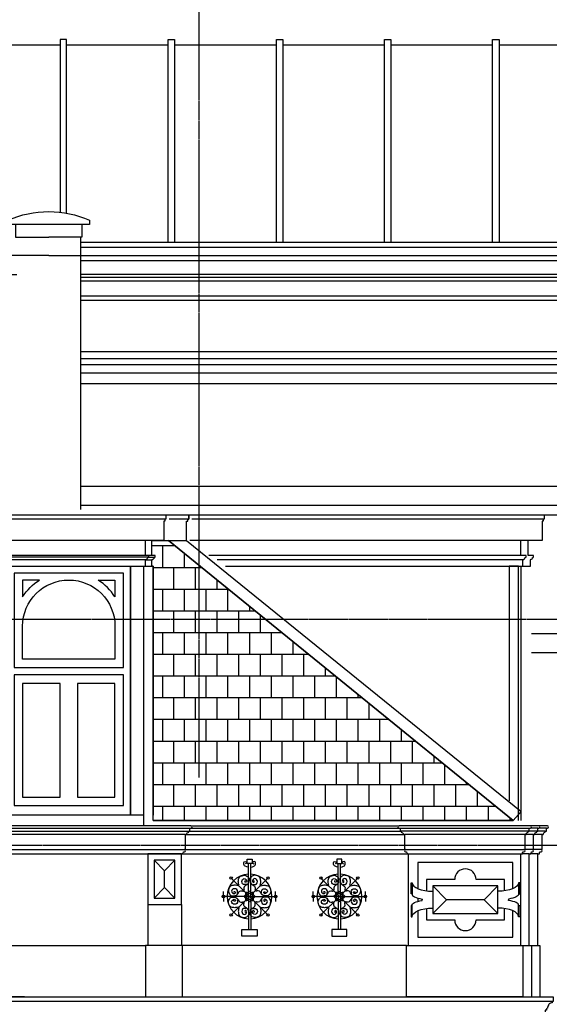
# Model space of a CAD drawing. Extents: x 0 to 286551, y -50 to 581131.
# Tile 107 of 207: x 133249 to 138208, y 561700 to 570916. Entities that reach past the tile are written whole.
import ezdxf

# ---------------------------------------------------------------- set-up
doc = ezdxf.new("R2010")
doc.units = 0
doc.header["$MEASUREMENT"] = 0
doc.linetypes.add('HIDDEN', pattern=[9.525, 6.35, -3.175])
for name, color, linetype in [('0.09', 7, 'CONTINUOUS'), ('0.13', 5, 'CONTINUOUS'), ('0.18', 1, 'CONTINUOUS'), ('0.25', 2, 'CONTINUOUS')]:
    doc.layers.add(name, color=color, linetype=linetype)
doc.layers.add('HULPLIJNEN', color=252, linetype='CONTINUOUS', plot=False)
doc.layers.add('OMTREKLIJN', color=122, linetype='CONTINUOUS', plot=False)

msp = doc.modelspace()

# ---------------------------------------------------------------- hatches: boundary and pattern name
at = {"layer": '0.13'}
h = msp.add_hatch(dxfattribs=at)
h.set_pattern_fill('AR-B88', color=256, angle=180, style=0)
h.set_pattern_definition([(180, (91609.46, 583265.1), (-1e-13, -203.2), []), (270, (91609.46, 583265.11), (101.6, -203.2), [203.2, -203.2])])
edge = h.paths.add_edge_path()
edge.add_line((137870.8, 563420.2), (134497.7, 563420.2))
edge.add_line((134497.7, 563420.2), (134497.7, 565801.2))
edge.add_line((134497.7, 565801.2), (134487.7, 565801.2))
edge.add_line((134487.7, 565801.2), (134487.7, 565861.2))
edge.add_line((134487.7, 565861.2), (134492.7, 565861.2))
edge.add_line((134492.7, 565861.2), (134492.7, 565866.2))
edge.add_arc((134492.7, 565881.2), 15, 270, 360)
edge.add_line((134507.7, 565881.2), (134512.7, 565881.2))
edge.add_line((134512.7, 565881.2), (134512.7, 565886.2))
edge.add_line((134512.7, 565886.2), (134517.7, 565886.2))
edge.add_line((134517.7, 565886.2), (134517.7, 565901.2))
edge.add_line((134517.7, 565901.2), (134487.7, 565901.2))
edge.add_line((134487.7, 565901.2), (134487.7, 566041.2))
edge.add_line((134487.7, 566041.2), (134597.7, 566041.2))
edge.add_line((134597.7, 566041.2), (134643.4, 566041.2))
edge.add_line((134643.4, 566041.2), (137870.8, 563420.2))

# ---------------------------------------------------------------- linework, layer by layer
at = {"layer": '0.09'}
for points in [[(135377.5, 563059.5), (135425, 563059.5), (135425, 563017.6), (135377.5, 563017.6)], [(136266.1, 563059.5), (136218.6, 563059.5), (136218.6, 563017.6), (136266.1, 563017.6)], [(135330.4, 562401.6), (135472.1, 562401.6), (135472.1, 562337.5), (135330.4, 562337.5)], [(136313.2, 562401.6), (136171.4, 562401.6), (136171.4, 562337.5), (136313.2, 562337.5)]]:
    msp.add_lwpolyline(points, close=True, dxfattribs=at)
for points in [[(135390.2, 562709.6), (135390.2, 563017.6)], [(135412.4, 562709.6), (135412.4, 563017.6)], [(136231.2, 562709.6), (136231.2, 563017.6)], [(136253.4, 562709.6), (136253.4, 563017.6)], [(135401.3, 562709.6), (135228.7, 562882.1)], [(135401.3, 562709.6), (135573.8, 562882.1)], [(136242.3, 562709.6), (136069.7, 562882.1)], [(136242.3, 562709.6), (136414.9, 562882.1)], [(135157.2, 562709.6), (135157.2, 562755.7)], [(135645.3, 562709.6), (135645.3, 562755.7)], [(135998.3, 562709.6), (135998.3, 562755.7)], [(136486.3, 562709.6), (136486.3, 562755.7)], [(135401.3, 562709.6), (135157.2, 562709.6)], [(135157.2, 562709.6), (135157.2, 562663.4)], [(135401.3, 562709.6), (135228.7, 562537)], [(135390.2, 562709.6), (135390.2, 562401.6)], [(135401.3, 562709.6), (135573.8, 562537)], [(135401.3, 562709.6), (135645.3, 562709.6)], [(135412.4, 562709.6), (135412.4, 562401.6)], [(135645.3, 562709.6), (135645.3, 562663.4)], [(136242.3, 562709.6), (135998.3, 562709.6)], [(135998.3, 562709.6), (135998.3, 562663.4)], [(136242.3, 562709.6), (136069.7, 562537)], [(136231.2, 562709.6), (136231.2, 562401.6)], [(136242.3, 562709.6), (136486.3, 562709.6)], [(136242.3, 562709.6), (136414.9, 562537)], [(136253.4, 562709.6), (136253.4, 562401.6)], [(136486.3, 562709.6), (136486.3, 562663.4)]]:
    msp.add_lwpolyline(points, dxfattribs=at)
for centre in [(135228.7, 562882.1), (135573.8, 562882.1), (136069.7, 562882.1), (136414.9, 562882.1), (135157.2, 562709.6), (135645.3, 562709.6), (135998.3, 562709.6), (136486.3, 562709.6), (135228.7, 562537), (135573.8, 562537), (136069.7, 562537), (136414.9, 562537)]:
    msp.add_circle(centre, 11.5, dxfattribs=at)
for centre, radius, start, end in [((135401.3, 562709.6), 210, 92.57653, 267.42347), ((135401.3, 562709.6), 210, 272.57653, 87.42347), ((136242.3, 562709.6), 210, 92.57653, 267.42347), ((136242.3, 562709.6), 210, 272.57653, 87.42347), ((135384.9, 562682.2), 44.8, 89.76582, 139.6462), ((135409, 562740.5), 44.8, 175.3538, 225.23418), ((135370.4, 562701.8), 44.8, 44.76582, 94.6462), ((135428.6, 562725.9), 44.8, 130.3538, 180.23418), ((135432.2, 562701.8), 44.8, 85.3538, 135.23418), ((135373.9, 562725.9), 44.8, 359.76582, 49.6462), ((135417.6, 562682.2), 44.8, 40.3538, 90.23418), ((135393.5, 562740.5), 44.8, 314.76582, 4.6462), ((136225.9, 562682.2), 44.8, 89.76582, 139.6462), ((136250.1, 562740.5), 44.8, 175.3538, 225.23418), ((136211.4, 562701.8), 44.8, 44.76582, 94.6462), ((136269.6, 562725.9), 44.8, 130.3538, 180.23418), ((136273.2, 562701.8), 44.8, 85.3538, 135.23418), ((136215, 562725.9), 44.8, 359.76582, 49.6462), ((136258.7, 562682.2), 44.8, 40.3538, 90.23418), ((136234.6, 562740.5), 44.8, 314.76582, 4.6462), ((135384.9, 562736.9), 44.8, 220.3538, 270.23418), ((135409, 562678.7), 44.8, 134.76582, 184.6462), ((135370.4, 562717.3), 44.8, 265.3538, 315.23418), ((135428.6, 562693.2), 44.8, 179.76582, 229.6462), ((135432.2, 562717.3), 44.8, 224.76582, 274.6462), ((135373.9, 562693.2), 44.8, 310.3538, 0.23418), ((135417.6, 562736.9), 44.8, 269.76582, 319.6462), ((135393.5, 562678.7), 44.8, 355.3538, 45.23418), ((136225.9, 562736.9), 44.8, 220.3538, 270.23418), ((136250.1, 562678.7), 44.8, 134.76582, 184.6462), ((136211.4, 562717.3), 44.8, 265.3538, 315.23418), ((136269.6, 562693.2), 44.8, 179.76582, 229.6462), ((136273.2, 562717.3), 44.8, 224.76582, 274.6462), ((136215, 562693.2), 44.8, 310.3538, 0.23418), ((136258.7, 562736.9), 44.8, 269.76582, 319.6462), ((136234.6, 562678.7), 44.8, 355.3538, 45.23418)]:
    msp.add_arc(centre, radius, start, end, dxfattribs=at)
for points, knots in [([(135388.2, 562984.6), (135379.1, 562986.2), (135364.6, 562988.7), (135347.7, 563002.4), (135345.9, 563017.9), (135346.3, 563038.3), (135362.7, 563034.7), (135375, 563032.3), (135374.7, 563017.2), (135366.1, 563016.1), (135361.7, 563015.5)], [0, 0, 0, 0, 27.607511, 44.021583, 59.827463, 75.633125, 91.093485, 99.503506, 110.542505, 122.435878, 122.435878, 122.435878, 122.435878]), ([(135414.3, 562984.6), (135423.4, 562986.2), (135438, 562988.7), (135454.8, 563002.4), (135456.7, 563017.9), (135456.2, 563038.3), (135439.8, 563034.7), (135427.5, 563032.3), (135427.9, 563017.2), (135436.4, 563016.1), (135440.8, 563015.5)], [0, 0, 0, 0, 27.607511, 44.021583, 59.827463, 75.633125, 91.093485, 99.503506, 110.542505, 122.435878, 122.435878, 122.435878, 122.435878]), ([(136229.3, 562984.6), (136220.1, 562986.2), (136205.6, 562988.7), (136188.7, 563002.4), (136186.9, 563017.9), (136187.4, 563038.3), (136203.8, 563034.7), (136216, 563032.3), (136215.7, 563017.2), (136207.2, 563016.1), (136202.8, 563015.5)], [0, 0, 0, 0, 27.607511, 44.021583, 59.827463, 75.633125, 91.093485, 99.503506, 110.542505, 122.435878, 122.435878, 122.435878, 122.435878]), ([(136255.4, 562984.6), (136264.5, 562986.2), (136279, 562988.7), (136295.9, 563002.4), (136297.7, 563017.9), (136297.2, 563038.3), (136280.8, 563034.7), (136268.6, 563032.3), (136268.9, 563017.2), (136277.4, 563016.1), (136281.9, 563015.5)], [0, 0, 0, 0, 27.607511, 44.021583, 59.827463, 75.633125, 91.093485, 99.503506, 110.542505, 122.435878, 122.435878, 122.435878, 122.435878]), ([(135302.6, 562816), (135300, 562824.1), (135294.3, 562842.1), (135297.8, 562867.3), (135305, 562893.9), (135328.9, 562904.6), (135354.4, 562910.3), (135376.7, 562899.4), (135398.3, 562883.4), (135393.3, 562858.9), (135394.4, 562836), (135377.9, 562819.8), (135362.4, 562811.2), (135347.6, 562800.1), (135347.8, 562782.1), (135350.5, 562771.1), (135351.5, 562767.2)], [0, 0, 0, 0, 25.187818, 55.845439, 75.456559, 104.036225, 127.84808, 151.339349, 177.252926, 199.071243, 220.179654, 244.314354, 261.981155, 274.952216, 296.926949, 309.422565, 309.422565, 309.422565, 309.422565]), ([(135499.9, 562816), (135502.5, 562824.1), (135508.3, 562842.1), (135504.7, 562867.3), (135497.5, 562893.9), (135473.6, 562904.6), (135448.2, 562910.3), (135425.9, 562899.4), (135404.3, 562883.4), (135409.2, 562858.9), (135408.1, 562836), (135424.6, 562819.8), (135440.1, 562811.2), (135455, 562800.1), (135454.7, 562782.1), (135452, 562771.1), (135451, 562767.2)], [0, 0, 0, 0, 25.187818, 55.845439, 75.456559, 104.036225, 127.84808, 151.339349, 177.252926, 199.071243, 220.179654, 244.314354, 261.981155, 274.952216, 296.926949, 309.422565, 309.422565, 309.422565, 309.422565]), ([(136143.7, 562816), (136141.1, 562824.1), (136135.3, 562842.1), (136138.8, 562867.3), (136146.1, 562893.9), (136169.9, 562904.6), (136195.4, 562910.3), (136217.7, 562899.4), (136239.3, 562883.4), (136234.3, 562858.9), (136235.5, 562836), (136218.9, 562819.8), (136203.4, 562811.2), (136188.6, 562800.1), (136188.8, 562782.1), (136191.5, 562771.1), (136192.5, 562767.2)], [0, 0, 0, 0, 25.187818, 55.845439, 75.456559, 104.036225, 127.84808, 151.339349, 177.252926, 199.071243, 220.179654, 244.314354, 261.981155, 274.952216, 296.926949, 309.422565, 309.422565, 309.422565, 309.422565]), ([(136340.9, 562816), (136343.5, 562824.1), (136349.3, 562842.1), (136345.8, 562867.3), (136338.5, 562893.9), (136314.7, 562904.6), (136289.2, 562910.3), (136266.9, 562899.4), (136245.3, 562883.4), (136250.3, 562858.9), (136249.2, 562836), (136265.7, 562819.8), (136281.2, 562811.2), (136296, 562800.1), (136295.8, 562782.1), (136293.1, 562771.1), (136292.1, 562767.2)], [0, 0, 0, 0, 25.187818, 55.845439, 75.456559, 104.036225, 127.84808, 151.339349, 177.252926, 199.071243, 220.179654, 244.314354, 261.981155, 274.952216, 296.926949, 309.422565, 309.422565, 309.422565, 309.422565]), ([(135294.8, 562808.2), (135286.7, 562810.8), (135268.7, 562816.6), (135243.6, 562813), (135217, 562805.8), (135206.2, 562781.9), (135200.5, 562756.5), (135211.4, 562734.2), (135227.5, 562712.6), (135251.9, 562717.5), (135274.8, 562716.4), (135291.1, 562732.9), (135299.6, 562748.4), (135310.7, 562763.3), (135328.7, 562763), (135339.7, 562760.3), (135343.7, 562759.3)], [0, 0, 0, 0, 25.187818, 55.845439, 75.456559, 104.036225, 127.84808, 151.339349, 177.252926, 199.071243, 220.179654, 244.314354, 261.981155, 274.952216, 296.926949, 309.422565, 309.422565, 309.422565, 309.422565]), ([(135373.2, 562824.7), (135363.6, 562822.2), (135346.6, 562818), (135327.3, 562837.5), (135328.1, 562860.2), (135341.1, 562877.7), (135362.8, 562877.6), (135373.5, 562863.2), (135376.7, 562846.5), (135358, 562836.7), (135357.8, 562852.7), (135360.8, 562858.1), (135362, 562860.4)], [0, 0, 0, 0, 27.762392, 48.872389, 71.267109, 90.92797, 107.984098, 127.644959, 140.441782, 154.514495, 165.825455, 173.946487, 173.946487, 173.946487, 173.946487]), ([(135429.3, 562824.7), (135439, 562822.2), (135455.9, 562818), (135475.2, 562837.5), (135474.5, 562860.2), (135461.5, 562877.7), (135439.8, 562877.6), (135429, 562863.2), (135425.8, 562846.5), (135444.5, 562836.7), (135444.7, 562852.7), (135441.8, 562858.1), (135440.5, 562860.4)], [0, 0, 0, 0, 27.762392, 48.872389, 71.267109, 90.92797, 107.984098, 127.644959, 140.441782, 154.514495, 165.825455, 173.946487, 173.946487, 173.946487, 173.946487]), ([(135507.7, 562808.2), (135515.8, 562810.8), (135533.8, 562816.6), (135559, 562813), (135585.6, 562805.8), (135596.3, 562781.9), (135602, 562756.5), (135591.1, 562734.2), (135575.1, 562712.6), (135550.6, 562717.5), (135527.7, 562716.4), (135511.5, 562732.9), (135502.9, 562748.4), (135491.8, 562763.3), (135473.8, 562763), (135462.8, 562760.3), (135458.9, 562759.3)], [0, 0, 0, 0, 25.187818, 55.845439, 75.456559, 104.036225, 127.84808, 151.339349, 177.252926, 199.071243, 220.179654, 244.314354, 261.981155, 274.952216, 296.926949, 309.422565, 309.422565, 309.422565, 309.422565]), ([(136135.8, 562808.2), (136127.7, 562810.8), (136109.8, 562816.6), (136084.6, 562813), (136058, 562805.8), (136047.3, 562781.9), (136041.5, 562756.5), (136052.4, 562734.2), (136068.5, 562712.6), (136093, 562717.5), (136115.9, 562716.4), (136132.1, 562732.9), (136140.7, 562748.4), (136151.8, 562763.3), (136169.8, 562763), (136180.7, 562760.3), (136184.7, 562759.3)], [0, 0, 0, 0, 25.187818, 55.845439, 75.456559, 104.036225, 127.84808, 151.339349, 177.252926, 199.071243, 220.179654, 244.314354, 261.981155, 274.952216, 296.926949, 309.422565, 309.422565, 309.422565, 309.422565]), ([(136214.3, 562824.7), (136204.6, 562822.2), (136187.6, 562818), (136168.4, 562837.5), (136169.1, 562860.2), (136182.1, 562877.7), (136203.8, 562877.6), (136214.5, 562863.2), (136217.8, 562846.5), (136199, 562836.7), (136198.8, 562852.7), (136201.8, 562858.1), (136203.1, 562860.4)], [0, 0, 0, 0, 27.762392, 48.872389, 71.267109, 90.92797, 107.984098, 127.644959, 140.441782, 154.514495, 165.825455, 173.946487, 173.946487, 173.946487, 173.946487]), ([(136270.4, 562824.7), (136280, 562822.2), (136297, 562818), (136316.2, 562837.5), (136315.5, 562860.2), (136302.5, 562877.7), (136280.8, 562877.6), (136270.1, 562863.2), (136266.9, 562846.5), (136285.6, 562836.7), (136285.8, 562852.7), (136282.8, 562858.1), (136281.5, 562860.4)], [0, 0, 0, 0, 27.762392, 48.872389, 71.267109, 90.92797, 107.984098, 127.644959, 140.441782, 154.514495, 165.825455, 173.946487, 173.946487, 173.946487, 173.946487]), ([(136348.8, 562808.2), (136356.9, 562810.8), (136374.8, 562816.6), (136400, 562813), (136426.6, 562805.8), (136437.4, 562781.9), (136443.1, 562756.5), (136432.2, 562734.2), (136416.1, 562712.6), (136391.6, 562717.5), (136368.7, 562716.4), (136352.5, 562732.9), (136344, 562748.4), (136332.8, 562763.3), (136314.9, 562763), (136303.9, 562760.3), (136299.9, 562759.3)], [0, 0, 0, 0, 25.187818, 55.845439, 75.456559, 104.036225, 127.84808, 151.339349, 177.252926, 199.071243, 220.179654, 244.314354, 261.981155, 274.952216, 296.926949, 309.422565, 309.422565, 309.422565, 309.422565]), ([(135286.2, 562737.6), (135288.6, 562747.3), (135292.9, 562764.2), (135273.3, 562783.5), (135250.7, 562782.8), (135233.1, 562769.8), (135233.2, 562748.1), (135247.6, 562737.3), (135264.3, 562734.1), (135274.1, 562752.8), (135258.1, 562753), (135252.7, 562750.1), (135250.4, 562748.8)], [0, 0, 0, 0, 27.762392, 48.872389, 71.267109, 90.92797, 107.984098, 127.644959, 140.441782, 154.514495, 165.825455, 173.946487, 173.946487, 173.946487, 173.946487]), ([(135516.4, 562737.6), (135513.9, 562747.3), (135509.7, 562764.2), (135529.2, 562783.5), (135551.9, 562782.8), (135569.4, 562769.8), (135569.3, 562748.1), (135554.9, 562737.3), (135538.2, 562734.1), (135528.4, 562752.8), (135544.4, 562753), (135549.8, 562750.1), (135552.1, 562748.8)], [0, 0, 0, 0, 27.762392, 48.872389, 71.267109, 90.92797, 107.984098, 127.644959, 140.441782, 154.514495, 165.825455, 173.946487, 173.946487, 173.946487, 173.946487]), ([(136127.2, 562737.6), (136129.6, 562747.3), (136133.9, 562764.2), (136114.4, 562783.5), (136091.7, 562782.8), (136074.2, 562769.8), (136074.2, 562748.1), (136088.7, 562737.3), (136105.3, 562734.1), (136115.2, 562752.8), (136099.1, 562753), (136093.7, 562750.1), (136091.5, 562748.8)], [0, 0, 0, 0, 27.762392, 48.872389, 71.267109, 90.92797, 107.984098, 127.644959, 140.441782, 154.514495, 165.825455, 173.946487, 173.946487, 173.946487, 173.946487]), ([(136357.4, 562737.6), (136355, 562747.3), (136350.7, 562764.2), (136370.2, 562783.5), (136392.9, 562782.8), (136410.4, 562769.8), (136410.4, 562748.1), (136395.9, 562737.3), (136379.3, 562734.1), (136369.5, 562752.8), (136385.5, 562753), (136390.9, 562750.1), (136393.1, 562748.8)], [0, 0, 0, 0, 27.762392, 48.872389, 71.267109, 90.92797, 107.984098, 127.644959, 140.441782, 154.514495, 165.825455, 173.946487, 173.946487, 173.946487, 173.946487]), ([(135294.8, 562610.9), (135286.7, 562608.3), (135268.7, 562602.6), (135243.6, 562606.1), (135217, 562613.3), (135206.2, 562637.2), (135200.5, 562662.7), (135211.4, 562685), (135227.5, 562706.6), (135251.9, 562701.6), (135274.8, 562702.7), (135291.1, 562686.2), (135299.6, 562670.7), (135310.7, 562655.9), (135328.7, 562656.1), (135339.7, 562658.8), (135343.7, 562659.8)], [0, 0, 0, 0, 25.187818, 55.845439, 75.456559, 104.036225, 127.84808, 151.339349, 177.252926, 199.071243, 220.179654, 244.314354, 261.981155, 274.952216, 296.926949, 309.422565, 309.422565, 309.422565, 309.422565]), ([(135286.2, 562681.5), (135288.6, 562671.9), (135292.9, 562654.9), (135273.3, 562635.6), (135250.7, 562636.4), (135233.1, 562649.4), (135233.2, 562671.1), (135247.6, 562681.8), (135264.3, 562685), (135274.1, 562666.3), (135258.1, 562666.1), (135252.7, 562669.1), (135250.4, 562670.3)], [0, 0, 0, 0, 27.762392, 48.872389, 71.267109, 90.92797, 107.984098, 127.644959, 140.441782, 154.514495, 165.825455, 173.946487, 173.946487, 173.946487, 173.946487]), ([(135302.6, 562603.1), (135300, 562595), (135294.3, 562577), (135297.8, 562551.9), (135305, 562525.3), (135328.9, 562514.5), (135354.4, 562508.8), (135376.7, 562519.7), (135398.3, 562535.8), (135393.3, 562560.2), (135394.4, 562583.1), (135377.9, 562599.4), (135362.4, 562607.9), (135347.6, 562619), (135347.8, 562637), (135350.5, 562648), (135351.5, 562652)], [0, 0, 0, 0, 25.187818, 55.845439, 75.456559, 104.036225, 127.84808, 151.339349, 177.252926, 199.071243, 220.179654, 244.314354, 261.981155, 274.952216, 296.926949, 309.422565, 309.422565, 309.422565, 309.422565]), ([(135499.9, 562603.1), (135502.5, 562595), (135508.3, 562577), (135504.7, 562551.9), (135497.5, 562525.3), (135473.6, 562514.5), (135448.2, 562508.8), (135425.9, 562519.7), (135404.3, 562535.8), (135409.2, 562560.2), (135408.1, 562583.1), (135424.6, 562599.4), (135440.1, 562607.9), (135455, 562619), (135454.7, 562637), (135452, 562648), (135451, 562652)], [0, 0, 0, 0, 25.187818, 55.845439, 75.456559, 104.036225, 127.84808, 151.339349, 177.252926, 199.071243, 220.179654, 244.314354, 261.981155, 274.952216, 296.926949, 309.422565, 309.422565, 309.422565, 309.422565]), ([(135507.7, 562610.9), (135515.8, 562608.3), (135533.8, 562602.6), (135559, 562606.1), (135585.6, 562613.3), (135596.3, 562637.2), (135602, 562662.7), (135591.1, 562685), (135575.1, 562706.6), (135550.6, 562701.6), (135527.7, 562702.7), (135511.5, 562686.2), (135502.9, 562670.7), (135491.8, 562655.9), (135473.8, 562656.1), (135462.8, 562658.8), (135458.9, 562659.8)], [0, 0, 0, 0, 25.187818, 55.845439, 75.456559, 104.036225, 127.84808, 151.339349, 177.252926, 199.071243, 220.179654, 244.314354, 261.981155, 274.952216, 296.926949, 309.422565, 309.422565, 309.422565, 309.422565]), ([(135516.4, 562681.5), (135513.9, 562671.9), (135509.7, 562654.9), (135529.2, 562635.6), (135551.9, 562636.4), (135569.4, 562649.4), (135569.3, 562671.1), (135554.9, 562681.8), (135538.2, 562685), (135528.4, 562666.3), (135544.4, 562666.1), (135549.8, 562669.1), (135552.1, 562670.3)], [0, 0, 0, 0, 27.762392, 48.872389, 71.267109, 90.92797, 107.984098, 127.644959, 140.441782, 154.514495, 165.825455, 173.946487, 173.946487, 173.946487, 173.946487]), ([(136135.8, 562610.9), (136127.7, 562608.3), (136109.8, 562602.6), (136084.6, 562606.1), (136058, 562613.3), (136047.3, 562637.2), (136041.5, 562662.7), (136052.4, 562685), (136068.5, 562706.6), (136093, 562701.6), (136115.9, 562702.7), (136132.1, 562686.2), (136140.7, 562670.7), (136151.8, 562655.9), (136169.8, 562656.1), (136180.7, 562658.8), (136184.7, 562659.8)], [0, 0, 0, 0, 25.187818, 55.845439, 75.456559, 104.036225, 127.84808, 151.339349, 177.252926, 199.071243, 220.179654, 244.314354, 261.981155, 274.952216, 296.926949, 309.422565, 309.422565, 309.422565, 309.422565]), ([(136127.2, 562681.5), (136129.6, 562671.9), (136133.9, 562654.9), (136114.4, 562635.6), (136091.7, 562636.4), (136074.2, 562649.4), (136074.2, 562671.1), (136088.7, 562681.8), (136105.3, 562685), (136115.2, 562666.3), (136099.1, 562666.1), (136093.7, 562669.1), (136091.5, 562670.3)], [0, 0, 0, 0, 27.762392, 48.872389, 71.267109, 90.92797, 107.984098, 127.644959, 140.441782, 154.514495, 165.825455, 173.946487, 173.946487, 173.946487, 173.946487]), ([(136143.7, 562603.1), (136141.1, 562595), (136135.3, 562577), (136138.8, 562551.9), (136146.1, 562525.3), (136169.9, 562514.5), (136195.4, 562508.8), (136217.7, 562519.7), (136239.3, 562535.8), (136234.3, 562560.2), (136235.5, 562583.1), (136218.9, 562599.4), (136203.4, 562607.9), (136188.6, 562619), (136188.8, 562637), (136191.5, 562648), (136192.5, 562652)], [0, 0, 0, 0, 25.187818, 55.845439, 75.456559, 104.036225, 127.84808, 151.339349, 177.252926, 199.071243, 220.179654, 244.314354, 261.981155, 274.952216, 296.926949, 309.422565, 309.422565, 309.422565, 309.422565]), ([(136340.9, 562603.1), (136343.5, 562595), (136349.3, 562577), (136345.8, 562551.9), (136338.5, 562525.3), (136314.7, 562514.5), (136289.2, 562508.8), (136266.9, 562519.7), (136245.3, 562535.8), (136250.3, 562560.2), (136249.2, 562583.1), (136265.7, 562599.4), (136281.2, 562607.9), (136296, 562619), (136295.8, 562637), (136293.1, 562648), (136292.1, 562652)], [0, 0, 0, 0, 25.187818, 55.845439, 75.456559, 104.036225, 127.84808, 151.339349, 177.252926, 199.071243, 220.179654, 244.314354, 261.981155, 274.952216, 296.926949, 309.422565, 309.422565, 309.422565, 309.422565]), ([(136348.8, 562610.9), (136356.9, 562608.3), (136374.8, 562602.6), (136400, 562606.1), (136426.6, 562613.3), (136437.4, 562637.2), (136443.1, 562662.7), (136432.2, 562685), (136416.1, 562706.6), (136391.6, 562701.6), (136368.7, 562702.7), (136352.5, 562686.2), (136344, 562670.7), (136332.8, 562655.9), (136314.9, 562656.1), (136303.9, 562658.8), (136299.9, 562659.8)], [0, 0, 0, 0, 25.187818, 55.845439, 75.456559, 104.036225, 127.84808, 151.339349, 177.252926, 199.071243, 220.179654, 244.314354, 261.981155, 274.952216, 296.926949, 309.422565, 309.422565, 309.422565, 309.422565]), ([(136357.4, 562681.5), (136355, 562671.9), (136350.7, 562654.9), (136370.2, 562635.6), (136392.9, 562636.4), (136410.4, 562649.4), (136410.4, 562671.1), (136395.9, 562681.8), (136379.3, 562685), (136369.5, 562666.3), (136385.5, 562666.1), (136390.9, 562669.1), (136393.1, 562670.3)], [0, 0, 0, 0, 27.762392, 48.872389, 71.267109, 90.92797, 107.984098, 127.644959, 140.441782, 154.514495, 165.825455, 173.946487, 173.946487, 173.946487, 173.946487]), ([(135373.2, 562594.5), (135363.6, 562596.9), (135346.6, 562601.2), (135327.3, 562581.6), (135328.1, 562559), (135341.1, 562541.4), (135362.8, 562541.5), (135373.5, 562555.9), (135376.7, 562572.6), (135358, 562582.4), (135357.8, 562566.4), (135360.8, 562561), (135362, 562558.7)], [0, 0, 0, 0, 27.762392, 48.872389, 71.267109, 90.92797, 107.984098, 127.644959, 140.441782, 154.514495, 165.825455, 173.946487, 173.946487, 173.946487, 173.946487]), ([(135429.3, 562594.5), (135439, 562596.9), (135455.9, 562601.2), (135475.2, 562581.6), (135474.5, 562559), (135461.5, 562541.4), (135439.8, 562541.5), (135429, 562555.9), (135425.8, 562572.6), (135444.5, 562582.4), (135444.7, 562566.4), (135441.8, 562561), (135440.5, 562558.7)], [0, 0, 0, 0, 27.762392, 48.872389, 71.267109, 90.92797, 107.984098, 127.644959, 140.441782, 154.514495, 165.825455, 173.946487, 173.946487, 173.946487, 173.946487]), ([(136214.3, 562594.5), (136204.6, 562596.9), (136187.6, 562601.2), (136168.4, 562581.6), (136169.1, 562559), (136182.1, 562541.4), (136203.8, 562541.5), (136214.5, 562555.9), (136217.8, 562572.6), (136199, 562582.4), (136198.8, 562566.4), (136201.8, 562561), (136203.1, 562558.7)], [0, 0, 0, 0, 27.762392, 48.872389, 71.267109, 90.92797, 107.984098, 127.644959, 140.441782, 154.514495, 165.825455, 173.946487, 173.946487, 173.946487, 173.946487]), ([(136270.4, 562594.5), (136280, 562596.9), (136297, 562601.2), (136316.2, 562581.6), (136315.5, 562559), (136302.5, 562541.4), (136280.8, 562541.5), (136270.1, 562555.9), (136266.9, 562572.6), (136285.6, 562582.4), (136285.8, 562566.4), (136282.8, 562561), (136281.5, 562558.7)], [0, 0, 0, 0, 27.762392, 48.872389, 71.267109, 90.92797, 107.984098, 127.644959, 140.441782, 154.514495, 165.825455, 173.946487, 173.946487, 173.946487, 173.946487])]:
    msp.add_open_spline(points, degree=3, knots=knots, dxfattribs=at)
at = {"layer": '0.13'}
for p, q in [((137830.9, 565801.2), (137830.9, 563603.7)), ((137920.9, 563420.2), (137920.9, 565801.2))]:
    msp.add_line(p, q, dxfattribs=at)
for points in [[(137737.6, 570679.9), (138710.1, 570679.9), (138867.4, 570799.9)], [(132674.8, 570679.9), (133627.3, 570679.9)], [(133687.3, 569105.9), (133687.3, 570729.9), (133627.3, 570729.9), (133627.3, 569114.6)], [(133687.3, 570679.9), (134639.9, 570679.9)], [(134639.9, 568830.2), (134639.9, 570729.9), (134699.9, 570729.9), (134699.9, 568830.2)], [(134699.9, 570679.9), (135652.5, 570679.9)], [(135652.5, 568830.2), (135652.5, 570729.9), (135712.5, 570729.9), (135712.5, 568830.2)], [(135712.5, 570679.9), (136665, 570679.9)], [(136665, 568830.2), (136665, 570729.9), (136725, 570729.9), (136725, 568830.2)], [(136725, 570679.9), (137677.6, 570679.9)], [(137677.6, 568830.2), (137677.6, 570729.9), (137737.6, 570729.9), (137737.6, 568830.2)], [(133211, 569000.2), (133211, 568880.2), (133521, 568880.2)], [(133831, 569000.2), (133831, 568880.2), (133521, 568880.2)], [(133821, 566331.2), (133821, 568880.2)], [(138937.4, 568830.2), (133821, 568830.2)], [(138868.5, 568782.7), (133821, 568782.7)], [(138777.4, 568660.2), (133821, 568660.2)], [(138552.4, 568502.2), (133821, 568502.2)], [(133821, 568472.2), (138522.4, 568472.2)], [(133821, 568330.2), (138512.4, 568330.2)], [(133821, 567810.2), (138557.4, 567810.2)], [(133821, 567745.2), (138557.4, 567745.2)], [(133821, 567690.2), (138515.8, 567690.2)], [(133821, 567610.2), (138507.4, 567610.2)], [(133821, 567510.2), (138477.4, 567510.2)], [(133821, 566550.2), (138497.4, 566550.2), (138497.4, 566370.2), (133821, 566370.2)], [(138160.9, 566281.2), (138160.9, 566241.2), (138150.9, 566241.2), (138150.9, 566221.2), (138140.9, 566221.2), (138140.9, 566041.2), (134841.8, 566041.2)], [(134861.8, 566281.2), (138160.9, 566281.2), (138160.9, 566241.2), (134861.8, 566241.2)], [(134487.7, 565901.2), (134487.7, 566041.2)], [(134452.7, 565886.2), (133162.7, 565886.2)], [(134432.7, 565861.2), (134487.7, 565861.2)], [(134457.7, 565886.2), (134512.7, 565886.2)], [(137940.9, 565901.2), (135019.8, 565901.2)], [(137960.9, 565861.2), (135099.2, 565861.2)], [(134487.7, 565801.2), (134497.7, 565801.2), (134497.7, 563470.2)], [(137940.9, 565801.2), (137940.9, 563420.2)], [(138040.9, 565170.2), (138497.4, 565170.2), (138497.4, 564990.2), (138040.9, 564990.2)], [(138190.9, 563370.2), (138110.9, 563370.2)], [(131752.7, 563320.2), (134832.7, 563320.2)], [(134802.7, 563290.2), (131782.7, 563290.2)], [(134812.7, 563290.2), (136840.9, 563290.2)], [(134842.7, 563320.2), (136810.9, 563320.2)], [(138010.9, 563320.2), (136820.9, 563320.2)], [(137980.9, 563290.2), (136850.9, 563290.2)], [(138060.9, 563290.2), (137990.9, 563290.2)], [(138090.9, 563320.2), (138020.9, 563320.2)], [(138140.9, 563290.2), (138070.9, 563290.2)], [(138170.9, 563320.2), (138100.9, 563320.2)], [(138180.9, 563350.2), (138110.9, 563350.2)], [(138100.9, 563108.2), (138035.9, 563108.2)], [(138130.9, 563148.2), (138060.9, 563148.2)], [(138100.9, 562250.2), (138100.9, 563108.2)], [(134702.7, 562695.2), (134605.2, 562792.7), (134507.7, 562695.2), (134605.2, 562792.7), (134605.2, 562950.7), (134702.7, 563048.2), (134605.2, 562950.7), (134507.7, 563048.2)], [(137867.4, 562783), (137867.4, 563028.2), (136977.4, 563028.2), (136977.4, 562783)], [(137117.4, 562808.2), (137246.4, 562679.2), (137117.4, 562550.2)], [(137727.4, 562808.2), (137598.4, 562679.2), (137727.4, 562550.2)], [(136977.4, 562694.2), (136977.4, 562664.3)], [(137017.5, 562685.7), (137017.5, 562679.2)], [(137017.5, 562672.7), (137017.5, 562679.2)], [(137598.4, 562679.2), (137246.4, 562679.2)], [(137827.3, 562685.7), (137827.3, 562679.2)], [(137827.3, 562672.7), (137827.3, 562679.2)], [(136977.4, 562575.4), (136977.4, 562330.2), (137867.4, 562330.2), (137867.4, 562575.4)], [(132157.7, 562250.2), (134427.7, 562250.2)], [(136870.9, 562250.2), (134772.7, 562250.2)], [(138040.9, 562250.2), (138120.9, 562250.2), (138120.9, 561770.2)]]:
    msp.add_lwpolyline(points, dxfattribs=at)
for points in [[(133901, 569000.2), (133141, 569000.2), (133141, 569040.2, -0.106595), (133521, 569120.2, -0.106595), (133901, 569040.2), (133901, 569000.2)], [(133521, 568710.2), (128224.6, 568710.2), (128224.6, 568690.2, -0.414214), (128254.6, 568660.2), (128264.6, 568660.2), (128264.6, 568530.2), (133221, 568530.2)], [(133521, 568710.2), (138817.4, 568710.2), (138817.4, 568690.2, 0.414214), (138787.4, 568660.2), (138777.4, 568660.2), (138777.4, 568530.2), (133821, 568530.2)], [(133821, 568290.2), (138482.4, 568290.2), (138497.4, 568290.2), (138497.4, 568296.6, -0.267949), (138502.4, 568305.2), (138502.4, 568310.2), (138512.4, 568310.2, 1), (138512.4, 568330.2), (138522.4, 568330.2), (138522.4, 568472.2), (138532.4, 568472.2, -0.414214), (138552.4, 568492.2), (138552.4, 568502.2), (138562.4, 568502.2), (138562.4, 568530.2)], [(135176.3, 565801.2), (137960.9, 565801.2), (137960.9, 565861.2), (137965.9, 565861.2), (137965.9, 565866.2, 0.414214), (137980.9, 565881.2), (137985.9, 565881.2), (137985.9, 565886.2), (137990.9, 565886.2), (137990.9, 565901.2), (137940.9, 565901.2), (137940.9, 566041.2)], [(137940.9, 565801.2), (138030.9, 565801.2), (138030.9, 565861.2), (138035.9, 565861.2), (138035.9, 565866.2, 0.414214), (138050.9, 565881.2), (138055.9, 565881.2), (138055.9, 565886.2), (138060.9, 565886.2), (138060.9, 565901.2), (138010.9, 565901.2), (138010.9, 566041.2)], [(134427.7, 565801.2), (134487.7, 565801.2), (134487.7, 565861.2), (134492.7, 565861.2), (134492.7, 565866.2, 0.414214), (134507.7, 565881.2), (134512.7, 565881.2), (134512.7, 565886.2), (134517.7, 565886.2), (134517.7, 565901.2), (134457.7, 565901.2)], [(138100.9, 563108.2), (138115.9, 563108.2), (138115.9, 563114.6, -0.267949), (138120.9, 563123.2), (138120.9, 563128.2), (138130.9, 563128.2, 1), (138130.9, 563148.2), (138140.9, 563148.2), (138140.9, 563290.2), (138150.9, 563290.2, -0.414214), (138170.9, 563310.2), (138170.9, 563320.2), (138180.9, 563320.2), (138180.9, 563350.2), (138190.9, 563350.2, 1), (138190.9, 563370.2)], [(137787.4, 562762.2), (137787.4, 562868.2), (137522.4, 562868.2, 1), (137322.4, 562868.2), (137057.4, 562868.2), (137057.4, 562762.2)], [(137057.4, 562596.3), (137057.4, 562490.2), (137322.4, 562490.2, 1), (137522.4, 562490.2), (137787.4, 562490.2), (137787.4, 562596.3)]]:
    msp.add_lwpolyline(points, format="xyb", dxfattribs=at)
at = {"layer": '0.13', "linetype": 'HIDDEN'}
for points in [[(127488.6, 566281.2), (139362.8, 566281.2)], [(127488.6, 563188.2), (139362.8, 563188.2)]]:
    msp.add_lwpolyline(points, dxfattribs=at)
at = {"layer": '0.13'}
for points in [[(134702.7, 562695.2), (134702.7, 563048.2), (134507.7, 563048.2), (134507.7, 562695.2)], [(136923.9, 562733.5), (136913.9, 562733.5), (136913.9, 562838.2), (136923.9, 562838.2)], [(137920.9, 562733.5), (137930.9, 562733.5), (137930.9, 562838.2), (137920.9, 562838.2)], [(137727.4, 562808.2), (137117.4, 562808.2), (137117.4, 562550.2), (137727.4, 562550.2)], [(136923.9, 562624.9), (136913.9, 562624.9), (136913.9, 562520.2), (136923.9, 562520.2)], [(137920.9, 562624.9), (137930.9, 562624.9), (137930.9, 562520.2), (137920.9, 562520.2)]]:
    msp.add_lwpolyline(points, close=True, dxfattribs=at)
for centre, major_axis, ratio, start_param, end_param in [((137117.4, 562838.2), (-193.5, 0), 0.413437, 0, 1.570796), ((137117.4, 562733.5), (193.7, 2.7), 0.280182, 3.091419, 4.166497), ((137727.4, 562624.9), (193.7, 2.7), 0.280182, -0.050174, 1.024904), ((137727.4, 562520.2), (193.5, 0), 0.413437, 0, 1.570796)]:
    msp.add_ellipse(centre, major_axis=major_axis, ratio=ratio, start_param=start_param, end_param=end_param, dxfattribs=at)
at = {"layer": '0.13', "extrusion": (0, 0, -1)}
for centre, major_axis, ratio, start_param, end_param in [((137727.4, 562838.2), (193.5, 0), 0.413437, 0, 1.570796), ((137727.4, 562733.5), (-193.7, 2.7), 0.280182, 3.091419, 4.166497), ((137117.4, 562624.9), (-193.7, 2.7), 0.280182, -0.050174, 1.024904), ((137117.4, 562520.2), (-193.5, 0), 0.413437, 0, 1.570796)]:
    msp.add_ellipse(centre, major_axis=major_axis, ratio=ratio, start_param=start_param, end_param=end_param, dxfattribs=at)
at = {"layer": '0.18'}
msp.add_line((137920.9, 565801.2), (137830.9, 565801.2), dxfattribs=at)
for points in [[(134621.1, 566041.2), (134811.8, 566041.2), (134811.8, 566221.2), (134821.8, 566221.2), (134821.8, 566241.2), (134831.8, 566241.2), (134831.8, 566281.2)], [(134648.9, 566281.2), (134831.8, 566281.2), (134831.8, 566241.2), (134648.9, 566241.2)], [(134497.7, 563420.2), (137870.8, 563420.2), (134643.4, 566041.2)], [(134811.8, 566041.2), (137944.4, 563503.7), (137870.8, 563420.2)], [(134427.7, 565861.2), (133162.7, 565861.2)], [(134407.7, 563470.2), (134407.7, 563370.2)], [(134852.7, 563370.2), (136800.9, 563370.2)], [(138110.9, 563370.2), (138030.9, 563370.2)], [(134852.7, 563350.2), (136800.9, 563350.2)], [(138100.9, 563350.2), (138030.9, 563350.2)], [(131792.7, 563148.2), (134792.7, 563148.2)], [(134777.7, 563108.2), (136875.9, 563108.2)], [(134802.7, 563148.2), (136850.9, 563148.2)], [(136810.9, 563108.2), (136875.9, 563108.2)], [(136860.9, 563148.2), (137970.9, 563148.2)], [(138020.9, 563108.2), (137955.9, 563108.2)], [(138050.9, 563148.2), (137980.9, 563148.2)], [(134447.7, 562635.2), (134447.7, 562250.2)], [(134762.7, 562635.2), (134762.7, 562250.2)], [(137960.9, 562250.2), (138040.9, 562250.2), (138040.9, 561770.2)]]:
    msp.add_lwpolyline(points, dxfattribs=at)
for points in [[(134220.7, 564851.2), (134220.7, 565734.2), (133196.2, 565734.2), (133196.2, 564851.2)], [(134220.7, 563560.2), (134220.7, 564784.2), (133196.2, 564784.2), (133196.2, 563560.2)], [(134220.7, 563560.2), (134220.7, 564784.2), (133196.2, 564784.2), (133196.2, 563560.2)], [(133628.5, 563640.2), (133628.5, 564704.2), (133276.2, 564704.2), (133276.2, 563640.2)], [(134140.7, 563640.2), (134140.7, 564704.2), (133788.5, 564704.2), (133788.5, 563640.2)], [(134772.7, 561770.2), (134772.7, 562250.2), (134427.7, 562250.2), (134427.7, 561770.2)], [(136870.9, 561770.2), (136870.9, 562250.2), (137960.9, 562250.2), (137960.9, 561770.2)]]:
    msp.add_lwpolyline(points, close=True, dxfattribs=at)
for points in [[(134140.7, 565239), (134140.7, 564931.2), (133276.2, 564931.2), (133276.2, 565239, -1)], [(133276.2, 565671.2), (133276.2, 565513.8, -0.109928), (133433.6, 565671.2)], [(134140.7, 565671.2), (134140.7, 565513.8, 0.109928), (133983.4, 565671.2)]]:
    msp.add_lwpolyline(points, format="xyb", close=True, dxfattribs=at)
msp.add_lwpolyline([(138020.9, 563108.2), (138035.9, 563108.2), (138035.9, 563114.6, -0.267949), (138040.9, 563123.2), (138040.9, 563128.2), (138050.9, 563128.2, 1), (138050.9, 563148.2), (138060.9, 563148.2), (138060.9, 563290.2), (138070.9, 563290.2, -0.414214), (138090.9, 563310.2), (138090.9, 563320.2), (138100.9, 563320.2), (138100.9, 563350.2), (138110.9, 563350.2, 1), (138110.9, 563370.2)], format="xyb", dxfattribs=at)
at = {"layer": '0.25'}
for points in [[(134617.7, 566281.2), (134617.7, 566241.2), (134607.7, 566241.2), (134607.7, 566221.2), (134597.7, 566221.2), (134597.7, 566041.2), (133162.7, 566041.2)], [(133162.7, 566281.2), (134617.7, 566281.2), (134617.7, 566241.2), (133162.7, 566241.2)], [(134427.7, 565901.2), (134427.7, 566041.2)], [(138030.9, 563370.2), (136800.9, 563370.2)], [(131742.7, 563350.2), (134842.7, 563350.2)], [(136810.9, 563350.2), (138020.9, 563350.2)], [(136890.9, 562250.2), (136890.9, 563108.2)], [(137940.9, 562250.2), (137940.9, 563108.2)], [(138020.9, 562250.2), (138020.9, 563108.2)]]:
    msp.add_lwpolyline(points, dxfattribs=at)
for points in [[(133162.7, 565801.2), (134427.7, 565801.2), (134427.7, 565861.2), (134432.7, 565861.2), (134432.7, 565866.2, 0.414214), (134447.7, 565881.2), (134452.7, 565881.2), (134452.7, 565886.2), (134457.7, 565886.2), (134457.7, 565901.2), (133162.7, 565901.2)], [(131822.7, 563108.2), (134762.7, 563108.2), (134777.7, 563108.2), (134777.7, 563114.6, -0.267949), (134782.7, 563123.2), (134782.7, 563128.2), (134792.7, 563128.2, 1), (134792.7, 563148.2), (134802.7, 563148.2), (134802.7, 563290.2), (134812.7, 563290.2, -0.414214), (134832.7, 563310.2), (134832.7, 563320.2), (134842.7, 563320.2), (134842.7, 563350.2), (134852.7, 563350.2, 1), (134852.7, 563370.2), (131732.7, 563370.2, 1)], [(136800.9, 563370.2, 1), (136800.9, 563350.2), (136810.9, 563350.2), (136810.9, 563320.2), (136820.9, 563320.2), (136820.9, 563310.2, -0.414214), (136840.9, 563290.2), (136850.9, 563290.2), (136850.9, 563148.2), (136860.9, 563148.2, 1), (136860.9, 563128.2), (136870.9, 563128.2), (136870.9, 563123.2, -0.267949), (136875.9, 563114.6), (136875.9, 563108.2), (136890.9, 563108.2), (137940.9, 563108.2), (137955.9, 563108.2), (137955.9, 563114.6, -0.267949), (137960.9, 563123.2), (137960.9, 563128.2), (137970.9, 563128.2, 1), (137970.9, 563148.2), (137980.9, 563148.2), (137980.9, 563290.2), (137990.9, 563290.2, -0.414214), (138010.9, 563310.2), (138010.9, 563320.2), (138020.9, 563320.2), (138020.9, 563350.2), (138030.9, 563350.2, 1), (138030.9, 563370.2)], [(133292.7, 561770.2), (128339.4, 561770.2), (128339.4, 561725.2), (128349.4, 561725.2), (128349.4, 561715.2, -0.414214), (128389.4, 561675.2), (128394.4, 561675.2), (128394.4, 561665.2, -0.414214), (128404.4, 561655.2), (128404.4, 561645.2), (128414.4, 561645.2), (128414.4, 561575.2), (128429.4, 561575.2), (128429.4, 561575.2), (133292.7, 561575.2), (133292.7, 561575.2)], [(133292.7, 561770.2), (138245.9, 561770.2), (138245.9, 561725.2), (138235.9, 561725.2), (138235.9, 561715.2, 0.414214), (138195.9, 561675.2), (138190.9, 561675.2), (138190.9, 561665.2, 0.414214), (138180.9, 561655.2), (138180.9, 561645.2), (138170.9, 561645.2), (138170.9, 561575.2), (138155.9, 561575.2), (138155.9, 561575.2), (133292.7, 561575.2), (133292.7, 561575.2)]]:
    msp.add_lwpolyline(points, format="xyb", dxfattribs=at)
for points in [[(132037.7, 563470.2), (132037.7, 565801.2), (134287.7, 565801.2), (134287.7, 563470.2)], [(134287.7, 563470.2), (134287.7, 565801.2), (134407.7, 565801.2), (134407.7, 563470.2)], [(134762.7, 562635.2), (134762.7, 563108.2), (134447.7, 563108.2), (134447.7, 562635.2)], [(128339.4, 561725.2), (128339.4, 561770.2), (138245.9, 561770.2), (138245.9, 561725.2)]]:
    msp.add_lwpolyline(points, close=True, dxfattribs=at)
at = {"layer": 'HULPLIJNEN', "linetype": 'HIDDEN'}
for points in [[(134930.7, 563824.1), (134930.7, 575698.3)], [(80351, 565304.2), (146944.1, 565304.2)]]:
    msp.add_lwpolyline(points, dxfattribs=at)
at = {"layer": 'OMTREKLIJN'}
msp.add_lwpolyline([(137870.8, 563420.2), (134497.7, 563420.2), (134497.7, 565801.2), (134487.7, 565801.2), (134487.7, 565861.2), (134492.7, 565861.2), (134492.7, 565866.2, 0.414214), (134507.7, 565881.2), (134512.7, 565881.2), (134512.7, 565886.2), (134517.7, 565886.2), (134517.7, 565901.2), (134487.7, 565901.2), (134487.7, 566041.2), (134597.7, 566041.2), (134643.4, 566041.2)], format="xyb", close=True, dxfattribs=at)

doc.saveas('drawing.dxf')
